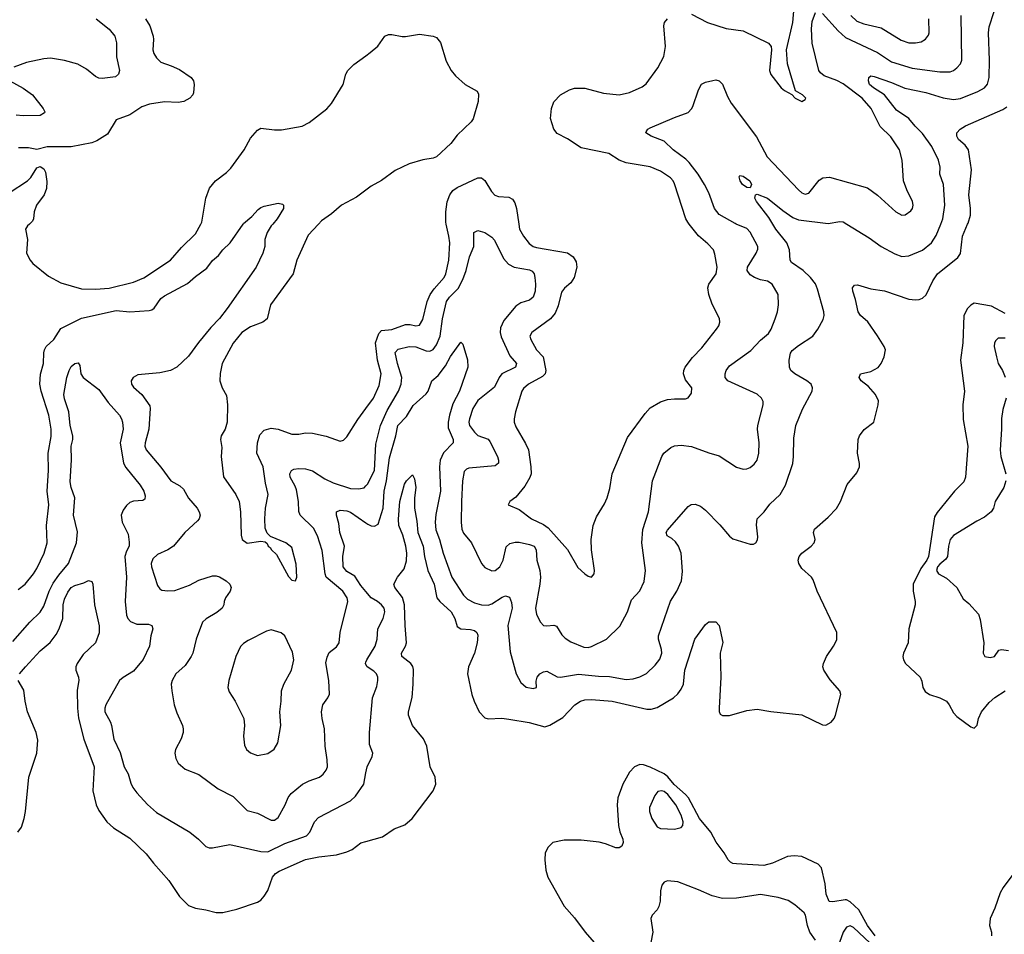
# Model space of a CAD drawing. Header units: inches. Extents: x 1449094 to 1618372, y 389908 to 534307.
# Tile 8 of 256: x 1467990 to 1473705, y 405878 to 411186. Entities that reach past the tile are written whole.
import ezdxf

# ---------------------------------------------------------------- set-up
doc = ezdxf.new("R2010")
doc.units = ezdxf.units.IN
doc.header["$MEASUREMENT"] = 0
for name, color, linetype in [('B4460', 7, 'Continuous'), ('B4461', 7, 'Continuous'), ('B4470', 7, 'Continuous'), ('B4471', 7, 'Continuous')]:
    doc.layers.add(name, color=color, linetype=linetype)

msp = doc.modelspace()

# ---------------------------------------------------------------- linework, layer by layer
at = {"layer": 'B4460', "color": 5}
for points, elevation in [([(1467981.7, 407878.3), (1468023.1, 407910), (1468070.5, 407969.5), (1468090, 408001.3), (1468132.4, 408090), (1468149, 408150), (1468145.8, 408250), (1468159.4, 408370), (1468150.7, 408450), (1468158.2, 408570), (1468156, 408670), (1468172.3, 408767.7), (1468173.7, 408810), (1468159.8, 408890), (1468114.2, 409030), (1468107.4, 409070), (1468111, 409129), (1468128.3, 409190), (1468130, 409252), (1468133.6, 409270), (1468144.5, 409290), (1468187.6, 409330), (1468230, 409392.9), (1468350, 409453.6), (1468550, 409498), (1468630, 409491), (1468742.5, 409497.5), (1468757.6, 409502.4), (1468770, 409512.4), (1468810, 409567), (1468830, 409583.1), (1468964.7, 409655.3), (1469010, 409696), (1469076.4, 409743.6), (1469110, 409787.7), (1469143.3, 409816.7), (1469170, 409850.6), (1469212.3, 409890), (1469288.1, 410000)], 560), ([(1468046.4, 410000), (1468035.5, 409990), (1468024.2, 409970), (1468034.9, 409910), (1468030.7, 409830), (1468050.4, 409790.4), (1468066.8, 409770), (1468156.7, 409696.7), (1468230, 409659.3), (1468350, 409624.5), (1468430, 409622.2), (1468510, 409628.6), (1468650, 409662.3), (1468711.6, 409688.4), (1468865.4, 409790), (1468930, 409863.1), (1469010, 409942.4), (1469042.2, 410000)], 580), ([(1469458.9, 410000), (1469450, 409989.3), (1469426, 409950), (1469413.4, 409910), (1469412.7, 409870), (1469402.4, 409830), (1469363.7, 409750), (1469194.6, 409510), (1469150, 409451.6), (1469100.2, 409399.8), (1469027.5, 409312.5), (1468970, 409232.8), (1468901.6, 409170), (1468864.9, 409150), (1468804.3, 409135.7), (1468675.5, 409124.5), (1468648.7, 409110), (1468637.6, 409090), (1468638.4, 409070), (1468650, 409053.4), (1468699.3, 409010), (1468745.3, 408945.3), (1468748.6, 408928.6), (1468739.7, 408810), (1468718, 408730), (1468717.5, 408710), (1468723.5, 408690), (1468809.6, 408589.6), (1468868.3, 408510), (1468920.1, 408480.1), (1468941.3, 408461.3), (1468970, 408408.7), (1469020.3, 408350), (1469032.6, 408330), (1469036.9, 408310), (1469031.8, 408290), (1469022.2, 408277.8), (1468948.4, 408210), (1468883.1, 408130), (1468850.8, 408109.2), (1468790, 408081.4), (1468763.3, 408056.7), (1468753.5, 408030), (1468755.5, 408010), (1468790, 407903), (1468803.2, 407883.2), (1468815.8, 407875.8), (1468850.7, 407870.7), (1468890, 407873.9), (1468975.7, 407904.3), (1469030, 407932.7), (1469110, 407957.8), (1469130, 407958.3), (1469150, 407952.9), (1469188.4, 407930), (1469210.5, 407910), (1469217.1, 407890), (1469212.7, 407870), (1469184.9, 407830), (1469177, 407810), (1469175.3, 407790), (1469164.9, 407770), (1469134.8, 407745.2), (1469072, 407708), (1469052.2, 407690), (1469014, 407590), (1468994.9, 407510), (1468985.3, 407490), (1468950, 407438.4), (1468897.1, 407390), (1468874.4, 407350), (1468870.3, 407329.6), (1468873.1, 407290), (1468886.9, 407210), (1468902.5, 407162.5), (1468934.9, 407090), (1468938.7, 407070), (1468938.4, 407050), (1468928.3, 407011.7), (1468894.8, 406950), (1468890.7, 406930), (1468897.5, 406897.5), (1468910.5, 406870.5), (1468950, 406836), (1469030, 406806), (1469142.7, 406722.7), (1469230, 406678), (1469310, 406596.9), (1469370, 406580.2), (1469450, 406540.9), (1469470, 406539.5), (1469490, 406554.9), (1469532.1, 406630), (1469548, 406672.1), (1469565.2, 406694.8), (1469630.9, 406749.1), (1469671, 406769), (1469730, 406790.3), (1469752.6, 406807.4), (1469769.8, 406830), (1469776.2, 406850), (1469775.4, 406890), (1469762.6, 406970), (1469760.2, 407070), (1469746.2, 407130), (1469742, 407170), (1469749.7, 407210), (1469778.7, 407250), (1469788.6, 407271.4), (1469785.2, 407350), (1469767.1, 407452.9), (1469774.3, 407485.7), (1469786.6, 407513.4), (1469830, 407547), (1469845.1, 407570), (1469851.1, 407630), (1469895, 407810), (1469890.6, 407830), (1469866, 407870), (1469770, 407951.2), (1469762.8, 407970), (1469745.3, 408105.3), (1469718.3, 408190), (1469695.3, 408235.3), (1469617.8, 408310), (1469611.3, 408331.3), (1469608, 408390), (1469597, 408457), (1469590, 408478.3), (1469560.3, 408530), (1469558.3, 408550), (1469567.6, 408570), (1469582.4, 408577.6), (1469610, 408581.8), (1469650, 408578.6), (1469690, 408568.5), (1469762.1, 408522.1), (1469810, 408498.5), (1469910, 408466), (1469956.6, 408463.4), (1469990, 408468.9), (1470000, 408480.2)], 560), ([(1469724.9, 410000), (1469664.3, 409935.7), (1469599.2, 409790), (1469577.3, 409710), (1469445.7, 409530), (1469426, 409450), (1469400.7, 409430), (1469330, 409403.8), (1469280.2, 409370), (1469230, 409308.2), (1469165.2, 409190), (1469153.3, 409133.3), (1469152, 409090), (1469164.9, 409050), (1469190, 409004.7), (1469197, 408950), (1469193.7, 408850), (1469182, 408810), (1469160.5, 408770), (1469155.5, 408750), (1469163.5, 408703.5), (1469159.1, 408650), (1469172.3, 408532.3), (1469245.7, 408430), (1469264.6, 408390), (1469271.7, 408330), (1469274.9, 408194.9), (1469282, 408170), (1469310, 408148.5), (1469390, 408158.8), (1469415.3, 408155.3), (1469426, 408146), (1469432, 408130), (1469443.5, 408123.5), (1469451.3, 408110), (1469481.4, 408081.4), (1469550, 407954.8), (1469570, 407934), (1469591.3, 407928.7), (1469599.5, 407950), (1469594.9, 408025.1), (1469570, 408122), (1469535.3, 408150), (1469445.6, 408185.6), (1469426.8, 408206.8), (1469415.6, 408235.6), (1469412.6, 408290), (1469416.9, 408350), (1469432.3, 408430), (1469416.6, 408496.6), (1469404.1, 408590), (1469366.2, 408670), (1469370.5, 408729.5), (1469384, 408776), (1469410, 408804.4), (1469450, 408815.8), (1469490, 408809), (1469570, 408780.3), (1469610, 408780.3), (1469650, 408788.5), (1469690, 408786.4), (1469770, 408768.2), (1469850, 408740.5), (1469870, 408746), (1469890, 408764.4), (1469953.7, 408866.3), (1470000, 408930.3)], 580), ([(1467950, 407577.6), (1468049.7, 407690), (1468110, 407747.4), (1468130, 407781.3), (1468161.2, 407870), (1468184.6, 407915.4), (1468217.1, 407962.9), (1468272.8, 408030), (1468320.7, 408150), (1468326.6, 408213.4), (1468301.8, 408310), (1468309.9, 408410), (1468288.2, 408470), (1468283.9, 408503.9), (1468291.2, 408631.2), (1468289.9, 408709.9), (1468299.1, 408750), (1468298.5, 408770), (1468284.2, 408830), (1468275, 408910), (1468250, 408984.7), (1468247.3, 409010), (1468263.9, 409110), (1468277.5, 409150), (1468290, 409172.2), (1468310, 409191.1), (1468330, 409194.6), (1468339.2, 409179.2), (1468346, 409130), (1468358, 409110), (1468450, 409038.8), (1468504.2, 408964.2), (1468569.3, 408890), (1468580.9, 408870), (1468587.8, 408850), (1468590.9, 408810), (1468572.7, 408730), (1468592.4, 408612.4), (1468606.9, 408586.9), (1468690, 408484.9), (1468710.2, 408450), (1468718, 408422), (1468716.5, 408403.5), (1468704.9, 408395.1), (1468650.8, 408390.8), (1468630, 408383.5), (1468610, 408365.6), (1468590, 408338.7), (1468578.5, 408310), (1468586, 408270), (1468619.3, 408199.3), (1468626.1, 408153.9), (1468626.2, 408130), (1468610, 408101.6), (1468600.2, 408070), (1468611.1, 407950), (1468602.4, 407810), (1468610.3, 407730), (1468617.4, 407710), (1468633.2, 407693.2), (1468670, 407678.7), (1468737.9, 407677.9), (1468758, 407670), (1468763.1, 407650), (1468751.1, 407610), (1468743.5, 407550), (1468706.8, 407473.2), (1468650, 407405.1), (1468590, 407368.2), (1468568.8, 407350), (1468490.3, 407210), (1468484.7, 407190), (1468484.9, 407170), (1468517.7, 407110), (1468524.1, 407090), (1468536.5, 407010), (1468573, 406933), (1468596.9, 406850), (1468619, 406810), (1468634.6, 406754.6), (1468647.9, 406730), (1468670, 406698.7), (1468731.8, 406631.8), (1468785, 406585), (1468978, 406470), (1469027.7, 406430), (1469070, 406387.3), (1469090, 406379.1), (1469110, 406380.4), (1469210, 406398.7), (1469390, 406358.2), (1469430, 406355.9), (1469530, 406404.4), (1469654.3, 406450), (1469674.2, 406470), (1469702.3, 406530), (1469724, 406556), (1469910, 406652.4), (1469940.1, 406679.9), (1469987.8, 406750), (1470000, 406815.8)], 540), ([(1470000, 407866.5), (1469970, 407902.2), (1469935.4, 407955.4), (1469890, 407982.5), (1469868.2, 408010), (1469865.3, 408070), (1469875.3, 408130), (1469848.1, 408210), (1469842.5, 408262.5), (1469828.2, 408310), (1469829.4, 408330), (1469850, 408339.5), (1469890, 408335.6), (1469910, 408328.1), (1470000, 408265.4)], 540), ([(1467989.8, 407390), (1468023.8, 407430), (1468110, 407522.2), (1468167.8, 407572.2), (1468201.6, 407618.4), (1468218.6, 407650), (1468240.7, 407710), (1468242.4, 407790), (1468250, 407823.8), (1468270, 407863.7), (1468289.8, 407890), (1468310, 407901.8), (1468363, 407917), (1468390, 407930.4), (1468410, 407926), (1468415.8, 407910), (1468423.7, 407790), (1468451.5, 407668.4), (1468452.3, 407627.7), (1468430.7, 407570), (1468359.1, 407500.9), (1468323.2, 407450), (1468315.5, 407430), (1468315.5, 407410), (1468331.1, 407370), (1468333.2, 407350), (1468324.7, 407295.3), (1468325.3, 407190), (1468332, 407132), (1468362.9, 407010), (1468421.8, 406850), (1468414.7, 406710), (1468434.7, 406630), (1468450, 406597.1), (1468495.3, 406530), (1468535.6, 406495.6), (1468630, 406436.5), (1468724.9, 406345), (1468766.7, 406290), (1468856.4, 406190), (1468918, 406098), (1468970, 406045.5), (1469010, 406030.4), (1469070, 406020.9), (1469130, 406004.9), (1469170, 406003.7), (1469250, 406023.7), (1469370, 406064.9), (1469390, 406076.4), (1469410, 406098.4), (1469430, 406132.7), (1469457.4, 406210), (1469474.1, 406230), (1469495.5, 406244.5), (1469650, 406311.5), (1469726.7, 406326.7), (1469830, 406338.3), (1469890, 406356), (1469919.7, 406370), (1469970.8, 406409.2), (1470000, 406417.1)], 520), ([(1470000, 407444.4), (1469997.6, 407450), (1470000, 407456.9)], 540), ([(1467979.1, 406470), (1467999.9, 406500.1), (1468017.2, 406550), (1468023.5, 406590), (1468044.1, 406790), (1468089, 406930), (1468095.9, 407004.1), (1468086.6, 407050), (1468036.1, 407170), (1468022.5, 407230), (1468014.7, 407294.7), (1467981.4, 407350)], 520)]:
    msp.add_lwpolyline(points, dxfattribs=dict(at, elevation=elevation))
at = {"layer": 'B4460', "color": 5, "elevation": 580}
msp.add_lwpolyline([(1469450, 407644.2), (1469422.6, 407637.4), (1469317, 407583), (1469290, 407565.1), (1469272.7, 407547.3), (1469244.9, 407490), (1469203.6, 407350), (1469198.7, 407310), (1469205.4, 407285.4), (1469241.1, 407230), (1469290.4, 407130), (1469295.3, 407090), (1469288.7, 407028.7), (1469295.1, 406975.1), (1469306, 406950), (1469330, 406930.4), (1469370, 406915.5), (1469430, 406928.2), (1469467, 406953), (1469488, 406990), (1469505.6, 407090), (1469499.7, 407170), (1469508.2, 407230), (1469509.7, 407290), (1469523.1, 407330), (1469568.4, 407410), (1469582.3, 407470), (1469574.5, 407514.5), (1469529.8, 407609.8), (1469508.3, 407628.3)], close=True, dxfattribs=at)
at = {"layer": 'B4461', "color": 5}
for points, elevation in [([(1468433.4, 411190), (1468508.8, 411130), (1468542.6, 411090), (1468551.3, 411051.3), (1468552.4, 410970), (1468570.3, 410890), (1468563.8, 410870), (1468545.7, 410854.3), (1468470, 410844.8), (1468450, 410847.1), (1468430, 410855.9), (1468377.8, 410897.8), (1468328, 410927.9), (1468250.2, 410949.8), (1468170, 410962.7), (1468130, 410959.1), (1468030, 410936.3), (1467955.8, 410910)], 560), ([(1468720.8, 411190), (1468745.8, 411150), (1468765.5, 411090), (1468767.9, 411070), (1468762.8, 411010), (1468769.3, 410989.3), (1468784.6, 410964.6), (1468810, 410938.4), (1468870, 410918.7), (1468917, 410897), (1468984.9, 410850), (1468998.4, 410830), (1469003.1, 410810), (1468998.6, 410761.4), (1468994.4, 410750), (1468977, 410730), (1468944, 410710), (1468910, 410705.7), (1468830, 410709.8), (1468744.1, 410695.9), (1468699.7, 410680.3), (1468630, 410633.6), (1468550, 410604), (1468499.2, 410520.8), (1468437.4, 410482.6), (1468408.8, 410471.2), (1468290, 410447.1), (1468150, 410447), (1468090, 410432.3), (1468041.7, 410441.7), (1467982.8, 410442.8)], 580), ([(1469042.2, 410000), (1469047.8, 410010), (1469070.8, 410150), (1469092.2, 410207.8), (1469126.9, 410250), (1469190, 410298), (1469216, 410324), (1469294, 410430), (1469330, 410498.4), (1469370, 410545.5), (1469390, 410557.1), (1469470, 410545.8), (1469510, 410546.9), (1469630, 410567.3), (1469670, 410589.2), (1469772.5, 410667.5), (1469800, 410700), (1469867.6, 410810), (1469884.2, 410870), (1469895.6, 410890), (1469930, 410924.9), (1470000, 410976)], 580), ([(1467933.7, 410830), (1468010, 410789.2), (1468064.6, 410750), (1468126.7, 410670), (1468137.1, 410650), (1468134.1, 410645.9), (1468110.1, 410629.9), (1468010, 410627.5), (1467970, 410632.5)], 560), ([(1467930, 410181.2), (1468035.1, 410250), (1468054.5, 410270), (1468090, 410326.8), (1468110, 410334), (1468130, 410320.7), (1468140.3, 410300.3), (1468147.4, 410247.4), (1468146.9, 410206.9), (1468131.7, 410170), (1468087.7, 410110), (1468073.5, 410070), (1468070.2, 410030), (1468064, 410016), (1468046.4, 410000)], 580), ([(1470000, 410196.9), (1469945, 410155), (1469859, 410110), (1469800.4, 410059.6), (1469741.9, 410018.1), (1469724.9, 410000)], 580), ([(1469288.1, 410000), (1469290, 410002.8), (1469337.4, 410042.6), (1469374.9, 410085.1), (1469390, 410096.3), (1469410, 410103), (1469490, 410121), (1469516, 410116), (1469522, 410110), (1469521, 410090), (1469484, 410030), (1469458.9, 410000)], 560)]:
    msp.add_lwpolyline(points, dxfattribs=dict(at, elevation=elevation))
at = {"layer": 'B4470', "color": 5}
for points, elevation in [([(1470000, 406417.1), (1470096.8, 406443.2), (1470164.2, 406490), (1470226.5, 406513.5), (1470268.3, 406550), (1470391.1, 406710), (1470406.6, 406750), (1470401.1, 406790), (1470372.4, 406850), (1470352.8, 406970), (1470333.1, 407013.1), (1470269.8, 407090), (1470247.7, 407150), (1470247.7, 407170), (1470267.7, 407252.3), (1470274.9, 407330), (1470275.5, 407415.5), (1470272.2, 407432.2), (1470259.7, 407450), (1470208.2, 407490), (1470206.9, 407510), (1470229.8, 407550), (1470234.6, 407570), (1470226.8, 407670), (1470224.5, 407790), (1470212.6, 407832.6), (1470168.4, 407890), (1470162.4, 407910), (1470182.4, 407950), (1470221, 407998.9), (1470234.6, 408045.4), (1470236.9, 408090), (1470232.2, 408130), (1470213.8, 408193.8), (1470190.7, 408250), (1470188, 408288), (1470196.5, 408390), (1470224.2, 408490), (1470235.4, 408510), (1470270, 408544), (1470280.9, 408520.9), (1470290.2, 408470), (1470281.1, 408410), (1470281.1, 408350), (1470295.9, 408275.9), (1470301.2, 408210), (1470331.3, 408130), (1470340.1, 408070), (1470359.1, 407990), (1470395.3, 407910), (1470411.2, 407831.2), (1470428.2, 407810), (1470493.7, 407750), (1470516.5, 407710), (1470530, 407664.4), (1470550.2, 407650.2), (1470607.3, 407647.3), (1470630, 407640.3), (1470643.7, 407630), (1470650, 407614.8), (1470645.4, 407570), (1470630.2, 407510.2), (1470595.9, 407430), (1470588.7, 407390), (1470615.4, 407270), (1470628.4, 407230), (1470657.8, 407170), (1470690, 407134.7), (1470710, 407128.6), (1470788.6, 407131.4), (1470830, 407127.1), (1470946.8, 407106.8), (1471037.6, 407082.4), (1471067.6, 407092.4), (1471143.3, 407136.7), (1471213, 407210), (1471245.1, 407230), (1471270, 407238.4), (1471310, 407240.2), (1471430, 407230.1), (1471630, 407183.6), (1471655.5, 407184.5), (1471690, 407193.4), (1471784.4, 407250), (1471810, 407273.8), (1471830, 407300.8), (1471842.4, 407330), (1471850.8, 407410), (1471908.8, 407591.2), (1471970, 407676), (1471990, 407690.8), (1472030, 407691), (1472050.7, 407670.7), (1472071.9, 407571.9), (1472055.8, 407510), (1472059.6, 407370), (1472050.4, 407190), (1472050.5, 407170.5), (1472056.3, 407156.3), (1472070, 407148), (1472110, 407148.5), (1472210, 407177.3), (1472270, 407184.2), (1472350, 407171.3), (1472530, 407152.2), (1472650, 407093.1), (1472670, 407091.5), (1472701, 407110), (1472717.3, 407130), (1472725.7, 407150), (1472756.5, 407270), (1472751.1, 407291.1), (1472694.9, 407354.9), (1472657.2, 407410), (1472652, 407430), (1472655.8, 407450), (1472672.9, 407490), (1472713.8, 407550), (1472732.8, 407587.2), (1472732.2, 407630), (1472618.5, 407870), (1472595.7, 407935.7), (1472585.4, 407950), (1472530, 408000.5), (1472512.1, 408030), (1472508.8, 408050), (1472514, 408070), (1472529.8, 408090.2), (1472583.7, 408130), (1472602, 408150), (1472607.3, 408170), (1472598.4, 408210), (1472603.7, 408230), (1472681.8, 408298.2), (1472730.8, 408349.2), (1472754.3, 408390), (1472792.2, 408487.8), (1472850, 408556.4), (1472863.7, 408590), (1472865.3, 408610), (1472852.9, 408670), (1472856, 408750), (1472864.4, 408770), (1472891.9, 408808.1), (1472948.2, 408850), (1472972.4, 408950), (1472974, 408974), (1472956.9, 409010), (1472916.2, 409056.2), (1472875.1, 409090), (1472862, 409110), (1472869.7, 409130.3), (1472930, 409144.9), (1472972.8, 409167.2), (1472989.9, 409190.1), (1473007.1, 409230), (1473014.6, 409270), (1473008, 409290), (1472970, 409351.2), (1472912, 409432), (1472870, 409468.2), (1472857.7, 409490), (1472842, 409562), (1472826, 409610), (1472824.5, 409630), (1472835.5, 409644.5), (1472852.7, 409647.3), (1472930, 409623), (1473010, 409611.8), (1473150, 409564.6), (1473190, 409559.6), (1473210, 409562.3), (1473230, 409570.3), (1473250.6, 409589.4), (1473289.8, 409670), (1473316.4, 409710), (1473434.9, 409805.1), (1473451.3, 409828.7), (1473462.5, 409930), (1473492.1, 410000)], 520), ([(1470000, 408265.4), (1470010, 408258.5), (1470030, 408248.9), (1470050, 408246.3), (1470070, 408258.4), (1470099.6, 408350), (1470106.4, 408450), (1470118.9, 408510), (1470136.2, 408643.8), (1470173.6, 408770), (1470185.2, 408830), (1470236.3, 408883.7), (1470274, 408946), (1470350, 409014.9), (1470360.9, 409030), (1470382.9, 409090), (1470418.6, 409121.4), (1470462.5, 409177.5), (1470490, 409230.3), (1470550, 409314.8), (1470562.8, 409302.8), (1470590, 409212), (1470590.4, 409170), (1470542.7, 409030), (1470503.5, 408956.5), (1470484.2, 408890), (1470477.7, 408850), (1470478.1, 408818.1), (1470505.8, 408750), (1470505.8, 408730), (1470450, 408672.1), (1470430.1, 408630), (1470426.5, 408590), (1470432.6, 408450), (1470404.9, 408315.1), (1470401.1, 408270), (1470405.7, 408225.7), (1470427.8, 408170), (1470448.2, 408090), (1470499.3, 407950), (1470566.8, 407846.8), (1470590, 407823.2), (1470630, 407802), (1470670, 407790.1), (1470710, 407788), (1470730, 407795.6), (1470790, 407834.4), (1470810, 407841.7), (1470833.7, 407833.7), (1470844.1, 407804.1), (1470849.2, 407770), (1470823.8, 407670), (1470838, 407518), (1470871.8, 407390), (1470899.7, 407339.7), (1470930, 407312.2), (1470970, 407303.7), (1470989, 407310), (1470987.9, 407347.9), (1470993.7, 407370), (1471010, 407388.8), (1471030, 407401.7), (1471050, 407405.3), (1471110, 407371.8), (1471129.3, 407369.3), (1471232.8, 407387.2), (1471350, 407375.3), (1471413.6, 407373.6), (1471510, 407357.4), (1471550, 407361.5), (1471590, 407372.6), (1471628.3, 407391.7), (1471679.5, 407440.5), (1471705.9, 407474.1), (1471717.1, 407510), (1471715.5, 407530), (1471697.4, 407590), (1471697.4, 407610), (1471768.6, 407811.4), (1471804.2, 407870), (1471831.6, 407930), (1471837.3, 407982.7), (1471828.8, 408090), (1471814, 408130), (1471796.4, 408156.4), (1471775.2, 408175.2), (1471747.8, 408190), (1471741.6, 408210), (1471750, 408224), (1471870, 408361.6), (1471887.6, 408372.4), (1471910, 408374.9), (1471942, 408362), (1471970, 408339.6), (1472054.2, 408254.2), (1472110, 408188.4), (1472130, 408173), (1472230, 408142), (1472250, 408142.8), (1472262, 408150), (1472272.1, 408167.9), (1472274.5, 408185.5), (1472266.5, 408253.5), (1472271.3, 408290), (1472310.7, 408329.3), (1472344.9, 408375.1), (1472405.1, 408430), (1472435.4, 408484.6), (1472476.8, 408610), (1472482.4, 408650), (1472482.7, 408757.3), (1472494.8, 408830), (1472533.9, 408926.1), (1472589.6, 409030), (1472591.8, 409050), (1472584.5, 409070), (1472559.5, 409090), (1472489.6, 409130), (1472465.4, 409150), (1472457.6, 409170), (1472455.7, 409210), (1472463.5, 409250), (1472474.7, 409265.3), (1472510, 409294.7), (1472593.3, 409350), (1472623.6, 409390), (1472654.1, 409445.8), (1472659.7, 409470), (1472657.7, 409490), (1472621.7, 409621.7), (1472610, 409653.3), (1472580.4, 409690), (1472537.4, 409730), (1472470, 409776.9), (1472462, 409790), (1472458, 409850), (1472442.6, 409890), (1472378.5, 409970), (1472360.7, 410000)], 540), ([(1470000, 408480.2), (1470009.3, 408490.7), (1470049.2, 408570), (1470056.8, 408723.2), (1470084.2, 408830), (1470122.9, 408917.1), (1470188.2, 409030), (1470204.9, 409070), (1470208.2, 409110), (1470183.2, 409190), (1470170, 409254), (1470186.8, 409273.2), (1470250.5, 409289.5), (1470290, 409286.4), (1470350, 409263.7), (1470370, 409261.6), (1470390, 409271.8), (1470410, 409298), (1470431.1, 409348.9), (1470444.1, 409450), (1470467.4, 409550), (1470484.2, 409575.8), (1470534.7, 409625.3), (1470563, 409677), (1470582.3, 409730), (1470601.5, 409810), (1470625.4, 409870), (1470626.2, 409950), (1470650, 409962.3), (1470690.2, 409950.2), (1470730, 409924.4), (1470747.1, 409907.1), (1470799.3, 409799.3), (1470827.4, 409767.4), (1470860.7, 409750), (1470950, 409734.5), (1470965.7, 409725.7), (1470975.8, 409710), (1470980.7, 409690), (1470983.6, 409650), (1470981.3, 409610), (1470970, 409574.5), (1470950, 409558), (1470898.3, 409541.7), (1470870, 409523.1), (1470800.9, 409439.1), (1470781.7, 409398.3), (1470779.3, 409370), (1470785.2, 409345.2), (1470834.7, 409234.7), (1470874.4, 409190), (1470867.7, 409170), (1470788.6, 409131.4), (1470773.2, 409110), (1470745.9, 409054.1), (1470650, 408976.5), (1470621.1, 408930), (1470600.2, 408870), (1470596.5, 408850), (1470600.2, 408830), (1470630, 408791.4), (1470650, 408772.4), (1470710, 408751.4), (1470718.7, 408738.7), (1470762.8, 408650), (1470768.9, 408630), (1470768.7, 408611.3), (1470750, 408597.4), (1470596.8, 408583.2), (1470583, 408577), (1470570, 408563.6), (1470559.5, 408510), (1470554, 408390), (1470552.2, 408270), (1470555.6, 408230), (1470565.4, 408205.4), (1470612.9, 408150), (1470670.2, 408030.2), (1470690, 408007), (1470730, 407987.4), (1470750, 407989), (1470776.2, 408010), (1470797.3, 408050), (1470813.8, 408126.2), (1470834.9, 408145.1), (1470866.2, 408153.8), (1470890, 408153.5), (1470950, 408140.7), (1470975.6, 408130), (1470988.2, 408108.2), (1470992.7, 408050), (1471008.5, 407990), (1471012.6, 407950), (1471010.2, 407910), (1470983.2, 407770), (1470990, 407733.4), (1471013.1, 407690), (1471030.2, 407670.2), (1471050, 407667.2), (1471090, 407672.9), (1471105.9, 407665.9), (1471136.8, 407616.8), (1471156.6, 407596.6), (1471190, 407576.2), (1471264.9, 407544.9), (1471290, 407542.6), (1471310, 407547.3), (1471396.3, 407590), (1471473.2, 407666.8), (1471517.6, 407750), (1471540.6, 407819.4), (1471589.7, 407870.3), (1471614.6, 407925.4), (1471622.6, 407990), (1471601.4, 408150), (1471607.8, 408227.8), (1471640.2, 408330), (1471663.9, 408510), (1471716.5, 408650), (1471728.7, 408670), (1471770, 408702.8), (1471790, 408713.2), (1471830, 408716.3), (1471889.5, 408709.5), (1471990, 408671.3), (1472050, 408654.9), (1472150, 408588.8), (1472190, 408576.9), (1472210, 408579), (1472230, 408587.6), (1472253.7, 408606.3), (1472269.7, 408630), (1472280.4, 408670), (1472282.7, 408730), (1472272.4, 408810), (1472273.7, 408830), (1472306.4, 408950), (1472305.3, 408970), (1472295.6, 408990), (1472270, 409012.8), (1472100.5, 409090), (1472085.7, 409110), (1472084.7, 409130), (1472091.1, 409150), (1472110, 409176.5), (1472234.7, 409265.3), (1472290, 409326.3), (1472335.9, 409364.1), (1472351, 409390), (1472375.1, 409450), (1472388.3, 409490), (1472394, 409530), (1472392.3, 409590), (1472358.5, 409650), (1472330, 409668.8), (1472290, 409676.8), (1472255.1, 409690), (1472230, 409705.7), (1472212.6, 409730), (1472214.8, 409750), (1472265.3, 409830), (1472273.6, 409853.6), (1472274.8, 409870), (1472230, 409952.8), (1472210, 409973.1), (1472148.2, 410000)], 560), ([(1470000, 408930.3), (1470043.1, 408990), (1470077.6, 409062.4), (1470087.9, 409130), (1470067, 409210), (1470054.8, 409310), (1470074.6, 409365.4), (1470090, 409382.5), (1470150, 409387.2), (1470230, 409416.8), (1470256.5, 409416.5), (1470290, 409408.8), (1470310, 409412.8), (1470330, 409446), (1470356.3, 409550), (1470371.9, 409590), (1470395.5, 409624.5), (1470454, 409690), (1470463.9, 409710), (1470480.5, 409790), (1470486.6, 409890), (1470482, 409930), (1470465.8, 410000)], 580), ([(1470886.6, 410000), (1470891, 409970), (1470914.2, 409930), (1470947.1, 409887.1), (1470970, 409870.2), (1470990, 409863.5), (1471170, 409833.5), (1471203.6, 409810), (1471219.6, 409779.6), (1471223.2, 409750), (1471209.1, 409690), (1471190, 409658), (1471152.6, 409627.4), (1471135.6, 409604.4), (1471115.4, 409524.6), (1471097.3, 409482.7), (1471070.5, 409449.5), (1470963.7, 409370), (1470951.5, 409350), (1470956.9, 409330), (1470990, 409270.3), (1471028.7, 409228.7), (1471043.7, 409150), (1471039.7, 409130), (1471025.4, 409114.6), (1470943.6, 409070), (1470914.6, 409045.4), (1470904.7, 409030), (1470868, 408910), (1470859.6, 408870), (1470860.3, 408850), (1470870, 408823), (1470926.6, 408726.6), (1470943.2, 408690), (1470957.8, 408590), (1470958.2, 408550), (1470951.7, 408528.3), (1470921.3, 408478.7), (1470870, 408414.7), (1470836, 408390), (1470826, 408370), (1470890, 408343.7), (1470960.5, 408290), (1471030, 408256.9), (1471057.3, 408237.3), (1471170.2, 408110.2), (1471230, 408006.8), (1471270, 407970.7), (1471290, 407957.3), (1471310, 407951), (1471325.2, 407970), (1471327, 407990), (1471309.6, 408110), (1471306.3, 408170), (1471319.1, 408250), (1471339.1, 408300.9), (1471384.7, 408375.3), (1471400.4, 408410), (1471415.7, 408464.3), (1471429.9, 408550.1), (1471518.8, 408761.2), (1471620, 408900), (1471650, 408933.7), (1471710, 408968.7), (1471750, 408982), (1471790, 408986.4), (1471854.8, 408985.2), (1471870, 408990.8), (1471890, 409018), (1471891.6, 409050), (1471855.6, 409095.6), (1471842.9, 409130), (1471845.1, 409150), (1471853.3, 409170), (1471895.2, 409224.8), (1471950, 409281.6), (1472034.7, 409390), (1472048, 409410), (1472053.3, 409430), (1472051.1, 409451.1), (1472010, 409535.1), (1471990.8, 409590), (1471983.5, 409630), (1471989.9, 409650.1), (1472032.1, 409710), (1472039.1, 409750), (1472025.2, 409825.2), (1472016.3, 409850), (1471984.4, 409884.4), (1471930, 409931.1), (1471875.4, 410000)], 580), ([(1472790.8, 410000), (1472920.6, 409920.6), (1472990, 409870.2), (1473070, 409826.5), (1473110, 409811.4), (1473150, 409814.9), (1473230, 409848.1), (1473282.7, 409890), (1473310, 409932.4), (1473337.1, 410000)], 540), ([(1473710, 409481.3), (1473630, 409523.5), (1473530, 409540.9), (1473510, 409529.7), (1473490.7, 409509.2), (1473471, 409470), (1473463.8, 409310), (1473450.9, 409210), (1473473.5, 409030), (1473463.9, 408950), (1473466.3, 408866.3), (1473492.4, 408710), (1473479.5, 408530), (1473470, 408504.5), (1473415.8, 408450), (1473314.4, 408325.6), (1473299.1, 408300.9), (1473265.2, 408070), (1473256.1, 408050), (1473220, 408000), (1473175.9, 407910), (1473175.5, 407870), (1473188.1, 407810), (1473187.1, 407790), (1473151.1, 407651.1), (1473146.4, 407570), (1473120.3, 407510), (1473117, 407490), (1473119.5, 407470), (1473132.4, 407450), (1473215.8, 407370), (1473226.1, 407346.1), (1473232.6, 407310), (1473246.2, 407286.2), (1473270, 407268.7), (1473331.2, 407251.2), (1473369.1, 407230), (1473385.6, 407210), (1473410, 407163.7), (1473430, 407141.7), (1473510, 407082.4), (1473530, 407074), (1473547.6, 407092.4), (1473555.4, 407130), (1473572.4, 407170), (1473616.9, 407223.1), (1473650, 407252.8), (1473709.7, 407290)], 520), ([(1473710, 409338.4), (1473670, 409336.8), (1473655.6, 409324.4), (1473647.2, 409310), (1473646.7, 409290), (1473659, 409230), (1473670.2, 409190.2), (1473694.3, 409150), (1473710, 409110.7)], 540), ([(1473716, 408990), (1473696.9, 408923.1), (1473687.9, 408872.1), (1473689.1, 408810), (1473680.7, 408690), (1473685.2, 408650), (1473713.8, 408550)], 540), ([(1473714.6, 408510), (1473702.3, 408470), (1473652, 408390), (1473643.1, 408350), (1473628.7, 408330), (1473590, 408298), (1473544.9, 408275.1), (1473410, 408192.4), (1473391.6, 408170), (1473381.5, 408130), (1473375.6, 408070), (1473365.3, 408054.7), (1473330, 408025.8), (1473317.8, 408010), (1473311.3, 407990), (1473323.6, 407970), (1473370, 407943.9), (1473428.9, 407890), (1473465.5, 407825.5), (1473498.5, 407798.5), (1473555.5, 407735.5), (1473565.1, 407705.1), (1473586, 407570), (1473582, 407510), (1473592, 407490), (1473623.8, 407483.8), (1473648.7, 407490), (1473674, 407526), (1473688.5, 407531.6), (1473730, 407525)], 540), ([(1470000, 407456.9), (1470004.6, 407470), (1470054, 407550), (1470064.9, 407590), (1470069.2, 407650), (1470100.7, 407710), (1470109.7, 407750), (1470105.1, 407770), (1470091.2, 407790), (1470067.8, 407810), (1470030, 407830.8), (1470000, 407866.5)], 540), ([(1470000, 406815.8), (1470006.3, 406850), (1470036, 406910), (1470039.3, 406930), (1470019.7, 406979.7), (1470019.7, 407050), (1470038.9, 407250), (1470063.5, 407316.5), (1470069.8, 407350), (1470068.7, 407370), (1470060.9, 407390), (1470045.7, 407405.7), (1470006.3, 407430), (1470000, 407444.4)], 540), ([(1472955.4, 405870), (1472910.9, 405930), (1472860, 406020), (1472810, 406066.6), (1472790, 406078.4), (1472781.4, 406078.6), (1472710, 406065.8), (1472688.4, 406068.4), (1472671.4, 406110), (1472664.5, 406170), (1472643.3, 406263.3), (1472625, 406285), (1472530, 406328.8), (1472486, 406334), (1472446, 406330), (1472358.8, 406290), (1472310, 406276.4), (1472150, 406287.6), (1472129.8, 406289.8), (1472116.8, 406296.8), (1472101.6, 406310), (1472078.7, 406350), (1472032.7, 406412.7), (1472002.4, 406470), (1471935.4, 406550), (1471871.4, 406670), (1471855.2, 406690), (1471788.2, 406748.3), (1471751.7, 406791.7), (1471730, 406808.7), (1471650, 406847.2), (1471610, 406861.2), (1471590, 406863.1), (1471558.7, 406850), (1471530, 406819.5), (1471491.7, 406750), (1471462.3, 406670), (1471459, 406630), (1471464.9, 406510), (1471472.8, 406472.8), (1471490.2, 406430), (1471492.8, 406410), (1471486, 406390), (1471470, 406379.7), (1471450, 406379.2), (1471390, 406403.9), (1471353.5, 406413.5), (1471250, 406424.4), (1471150, 406424.8), (1471084.9, 406410), (1471056.9, 406383.1), (1471041.1, 406350), (1471039.1, 406310), (1471044.2, 406250), (1471056.1, 406210), (1471150, 406040.5), (1471210, 405973), (1471272.4, 405890), (1471324.9, 405830)], 520), ([(1473754.1, 406225.9), (1473698.4, 406150), (1473681.5, 406118.5), (1473650.2, 406030), (1473623.2, 405970), (1473619.2, 405930), (1473631.3, 405890), (1473631.1, 405868.9)], 520), ([(1472610, 405844.2), (1472576.4, 405890), (1472562.8, 405930), (1472550.7, 405990), (1472543.3, 406003.3), (1472490, 406048.7), (1472450, 406074.2), (1472392.2, 406092.2), (1472290, 406109.8), (1472150, 406087.9), (1472070, 406085), (1472010, 406100.8), (1471930, 406136.9), (1471810, 406181.6), (1471750, 406187.6), (1471730, 406180.9), (1471717, 406163), (1471710.3, 406130), (1471708.5, 406070), (1471699.9, 406040.1), (1471690, 406019.3), (1471660.5, 405990), (1471652.7, 405970), (1471664.2, 405890), (1471653.7, 405830)], 540), ([(1472958.1, 405798.1), (1472830, 405917.8), (1472810, 405926.9), (1472790, 405918.7), (1472769.5, 405890.5), (1472748, 405830)], 540)]:
    msp.add_lwpolyline(points, dxfattribs=dict(at, elevation=elevation))
at = {"layer": 'B4470', "color": 5, "elevation": 540}
msp.add_lwpolyline([(1471716, 406710), (1471693.7, 406706.3), (1471676.7, 406683.3), (1471646.7, 406613.3), (1471646, 406590), (1471658.5, 406550), (1471690, 406502.4), (1471710, 406492.2), (1471790, 406488.4), (1471830, 406497.1), (1471839.7, 406510), (1471841.5, 406530), (1471830, 406569.6), (1471799.1, 406630), (1471751.9, 406690), (1471730, 406706)], close=True, dxfattribs=at)
at = {"layer": 'B4471', "color": 5}
for points, elevation in [([(1471890, 411217.4), (1471982, 411170), (1472090, 411134), (1472190, 411121.5), (1472336.3, 411050), (1472352.4, 411030), (1472354.4, 411010), (1472342.4, 410890), (1472350, 410866.8), (1472410.8, 410790), (1472430, 410774), (1472471.6, 410751.6), (1472492, 410730), (1472530, 410711.3), (1472550, 410722), (1472553.2, 410730), (1472533.2, 410750), (1472493.2, 410773.2), (1472446.6, 410930), (1472440.7, 411010), (1472477.8, 411170), (1472495.7, 411370)], 580), ([(1473337.1, 410000), (1473349.2, 410030), (1473359.2, 410110), (1473352.3, 410230), (1473331.7, 410290), (1473333.5, 410330), (1473322.9, 410370), (1473285.2, 410450), (1473230, 410525.3), (1473187.1, 410567.1), (1473150, 410612.1), (1473080, 410660), (1473010, 410749.8), (1472945.1, 410790), (1472923.5, 410810), (1472916.4, 410830), (1472918.4, 410850), (1472930, 410859.5), (1472950, 410855.3), (1473050, 410821.5), (1473127.8, 410787.8), (1473250, 410763.2), (1473350, 410733.1), (1473410, 410722.2), (1473450, 410729.3), (1473551.8, 410768.2), (1473589.7, 410790), (1473607.7, 410812.3), (1473616.5, 410850), (1473619.4, 410950), (1473613.3, 411110), (1473616.6, 411143.3), (1473645.9, 411234.1)], 540), ([(1471875.4, 410000), (1471867.4, 410010), (1471857, 410030), (1471790, 410232.3), (1471782.7, 410250), (1471767.8, 410267.8), (1471710, 410306.8), (1471650, 410332.1), (1471510, 410355.2), (1471470, 410371.4), (1471410, 410409.8), (1471250, 410442), (1471170, 410495), (1471110, 410525.1), (1471089.7, 410550), (1471071.9, 410611.9), (1471076.2, 410670), (1471090, 410708.2), (1471130, 410750.4), (1471181, 410779), (1471210.8, 410789.2), (1471270, 410788.1), (1471378.6, 410758.6), (1471470, 410750.2), (1471530, 410762.2), (1471603.5, 410796.5), (1471625.8, 410814.2), (1471694.6, 410905.4), (1471728.8, 410971.2), (1471738.2, 411030), (1471728, 411150), (1471733.6, 411170), (1471749.7, 411190.3)], 580), ([(1472148.2, 410000), (1472142.5, 410002.5), (1472050, 410054.2), (1472023.7, 410090), (1471990, 410180.7), (1471964.8, 410230), (1471928.5, 410288.5), (1471876.8, 410356.8), (1471856.8, 410376.8), (1471783, 410430), (1471730, 410480.5), (1471655.3, 410510), (1471624, 410530), (1471625.6, 410534.4), (1471635.3, 410550), (1471650, 410558.8), (1471790, 410618.4), (1471870, 410646.4), (1471890, 410667.7), (1471897.4, 410682.6), (1471930, 410778.8), (1471948.5, 410811.6), (1471970, 410823), (1472013.7, 410833.7), (1472030, 410836.3), (1472050, 410830.6), (1472070, 410810.6), (1472099.2, 410739.2), (1472120.5, 410700.5), (1472266.3, 410506.3), (1472328.1, 410390), (1472510, 410197.8), (1472530, 410181.5), (1472550, 410173.4), (1472570, 410178.4), (1472630, 410254.9), (1472651.1, 410268.9), (1472690, 410271.5), (1472910.2, 410210.2), (1472968.2, 410168.2), (1473075.5, 410070), (1473110, 410052), (1473130, 410054), (1473163.1, 410076.9), (1473171.3, 410090), (1473175.4, 410110), (1473172.4, 410130), (1473138.6, 410198.6), (1473119.7, 410250), (1473112.8, 410370), (1473096.9, 410430), (1473045.9, 410505.9), (1472985.3, 410565.3), (1472932.5, 410670), (1472881, 410730), (1472770, 410813.2), (1472733.1, 410833.1), (1472660.3, 410860.3), (1472637.4, 410877.4), (1472629.4, 410890), (1472590, 411049.4), (1472586.8, 411133.2), (1472590, 411174.8), (1472610, 411227.7)], 560), ([(1472650, 411221.7), (1472740.1, 411120.1), (1472782.6, 411082.6), (1472970, 410995.7), (1473050, 410941.9), (1473170, 410905), (1473330, 410882.5), (1473390, 410882.2), (1473410, 410890.3), (1473430, 410907.2), (1473450.6, 410929.4), (1473458.8, 410950), (1473455.3, 411210)], 560), ([(1472813.8, 411210), (1472850, 411177.8), (1472890, 411161.5), (1472990, 411138), (1473107.3, 411067.3), (1473150, 411051.1), (1473188.8, 411051.2), (1473222, 411058), (1473247.5, 411072.5), (1473264.9, 411095.1), (1473269.7, 411110.3), (1473267, 411190)], 580), ([(1470000, 410976), (1470025.4, 410994.6), (1470068.2, 411031.8), (1470110, 411090.7), (1470130, 411100.7), (1470150, 411100.7), (1470210, 411087.7), (1470230, 411087.7), (1470310, 411102), (1470390.6, 411090.6), (1470410, 411082.8), (1470432.5, 411052.5), (1470465.5, 410945.5), (1470494.8, 410890), (1470519.9, 410859.9), (1470576, 410810), (1470644.7, 410770), (1470654, 410754), (1470650.9, 410710.9), (1470621.6, 410610), (1470610, 410592.7), (1470530, 410516), (1470493.3, 410466.7), (1470410.3, 410389.7), (1470390, 410381.6), (1470330, 410372.6), (1470250, 410348.6), (1470170, 410309.7), (1470090, 410252.4), (1470030, 410219.8), (1470000, 410196.9)], 580), ([(1473492.1, 410000), (1473494.5, 410005.5), (1473508, 410052), (1473508.6, 410090), (1473499.2, 410170), (1473514.5, 410314.5), (1473496.4, 410430), (1473477.6, 410457.6), (1473439.3, 410490), (1473429.5, 410510), (1473429.3, 410530), (1473449.2, 410550), (1473479.3, 410570), (1473695.6, 410664.5), (1473719.8, 410680.2)], 520), ([(1470465.8, 410000), (1470463.4, 410010), (1470463.4, 410070), (1470472, 410128), (1470486, 410170), (1470504.6, 410195.4), (1470528.5, 410211.5), (1470650, 410267), (1470670, 410268.4), (1470690, 410252.7), (1470728.6, 410188.6), (1470748, 410168), (1470770, 410158.8), (1470830, 410155.8), (1470850, 410144.4), (1470863.2, 410123.2), (1470873.4, 410090), (1470886.6, 410000)], 580), ([(1472360.7, 410000), (1472338, 410038), (1472266.6, 410130), (1472257.4, 410150), (1472261.2, 410170), (1472270, 410173.7), (1472330, 410150.2), (1472418.8, 410078.8), (1472477.7, 410037.7), (1472510, 410023.6), (1472682.9, 410002.9), (1472750, 410014.3), (1472770, 410012.8), (1472790.8, 410000)], 540)]:
    msp.add_lwpolyline(points, dxfattribs=dict(at, elevation=elevation))
at = {"layer": 'B4471', "color": 5, "elevation": 540}
msp.add_lwpolyline([(1472230, 410209.4), (1472210, 410212.8), (1472186.4, 410230), (1472171.2, 410250), (1472166.9, 410273.1), (1472170, 410281), (1472190, 410276.9), (1472228.5, 410250), (1472236.9, 410230)], close=True, dxfattribs=at)

doc.saveas('drawing.dxf')
